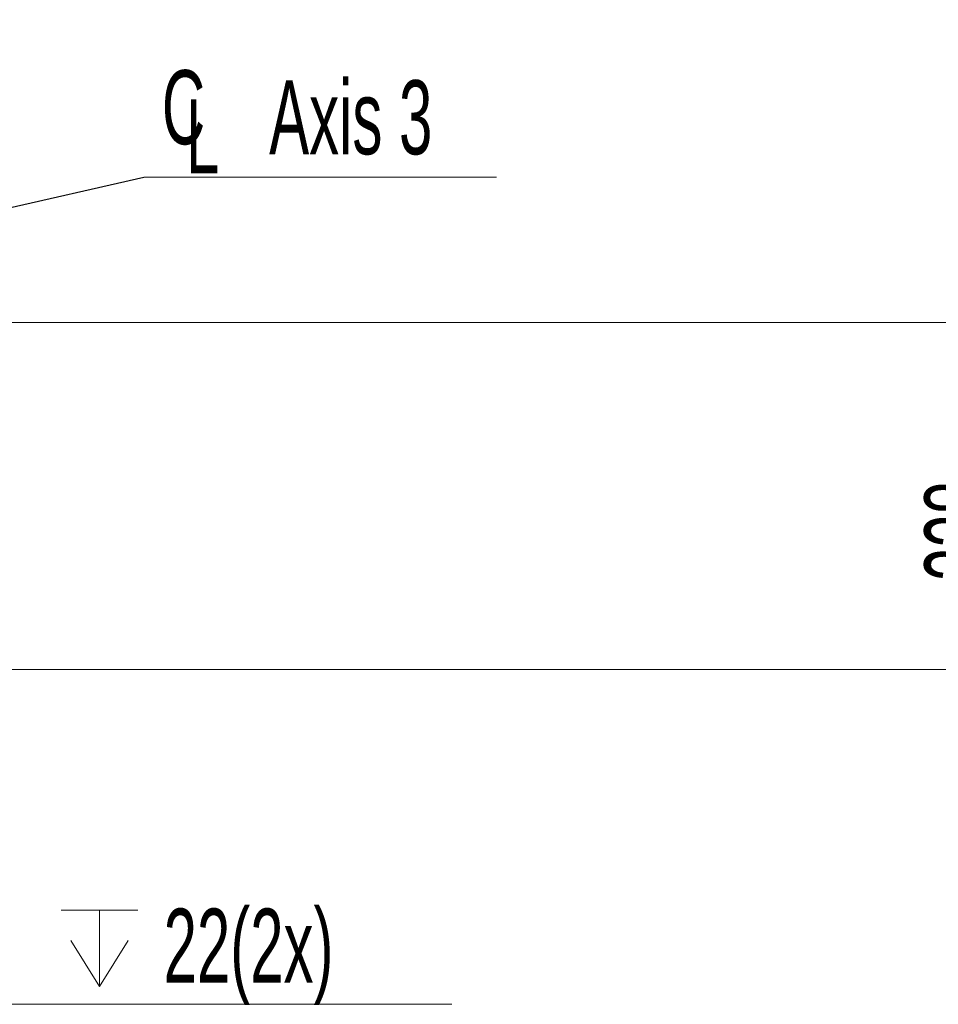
# Model space of a CAD drawing. Header units: millimetres. Extents: x 0 to 11920, y 0 to 8400.
# Tile 49 of 121: x 6677 to 7545, y 1450 to 2381. Entities that reach past the tile are written whole.
import ezdxf

# ---------------------------------------------------------------- set-up
doc = ezdxf.new("R2010")
doc.units = ezdxf.units.MM
doc.header["$LTSCALE"] = 20
doc.styles.add('SLDTEXTSTYLE0', font='TXT', dxfattribs={"width": 0.605})
doc.dimstyles.new('SLDDIMSTYLE2', dxfattribs={"dimtxt": 70, "dimasz": 70, "dimexe": 0, "dimexo": 0.0625, "dimgap": 17.5, "dimtad": 1, "dimdec": 1, "dimrnd": 1e-09, "dimzin": 12, "dimdsep": 46, "dimtxsty": 'SLDTEXTSTYLE0', "dimsah": 1, "dimcen": 0.09, "dimadec": 0, "dimazin": 3, "dimtfac": 1, "dimtmove": 0, "dimatfit": 0, "dimfxl": 1, "dimfrac": 2, "dimtolj": 1, "dimtzin": 12, "dimarcsym": 0})
doc.dimstyles.new('SLDDIMSTYLE3', dxfattribs={"dimtxt": 70, "dimasz": 70, "dimexe": 0, "dimexo": 0.0625, "dimgap": 17.5, "dimtad": 0, "dimtih": 1, "dimtoh": 1, "dimdec": 1, "dimrnd": 1e-09, "dimzin": 12, "dimdsep": 46, "dimtxsty": 'SLDTEXTSTYLE0', "dimblk1": 'NONE', "dimsah": 1, "dimcen": 0, "dimadec": 0, "dimazin": 3, "dimtfac": 1, "dimtmove": 0, "dimatfit": 3, "dimldrblk": 'NONE', "dimfxl": 1, "dimfrac": 2, "dimtolj": 1, "dimtzin": 12, "dimarcsym": 0})
doc.dimstyles.new('SLDDIMSTYLE5', dxfattribs={"dimtxt": 0.18, "dimasz": 70, "dimexe": 0, "dimexo": 0.0625, "dimgap": 0, "dimtad": 0, "dimtih": 1, "dimtoh": 1, "dimdec": 0, "dimrnd": 1e-09, "dimzin": 0, "dimdsep": 46, "dimtxsty": 'Standard', "dimsah": 1, "dimcen": 0.09, "dimadec": 0, "dimazin": 0, "dimtfac": 70, "dimtdec": 0, "dimtofl": 0, "dimtmove": 0, "dimatfit": 3, "dimfxl": 1, "dimfrac": 2, "dimtolj": 1, "dimtzin": 0, "dimarcsym": 0})

# ---------------------------------------------------------------- blocks, each defined once
blk = doc.blocks.new('_D_69')
at = {"color": 7, "linetype": 'Continuous', "lineweight": 0}
for p, q in [((7622.54, 2094.12), (7622.54, 2214.12)), ((6194.04, 2094.12), (7652.54, 2094.12)), ((7622.54, 2094.12), (7622.54, 1766.12)), ((6104.04, 1766.12), (7652.54, 1766.12)), ((7622.54, 1766.12), (7622.54, 1646.12))]:
    blk.add_line(p, q, dxfattribs=at)
at = {"color": 7, "linetype": 'Continuous', "lineweight": 18}
for points in [[(7622.54, 2094.12), (7632.54, 2164.12), (7612.54, 2164.12)], [(7622.54, 1766.12), (7612.54, 1696.12), (7632.54, 1696.12)]]:
    blk.add_solid(points, dxfattribs=at)
at = {"color": 7, "linetype": 'Continuous', "lineweight": 18, "insert": (7532.3, 1849.92), "char_height": 70, "attachment_point": 1, "rotation": 90, "style": 'SLDTEXTSTYLE0'}
blk.add_mtext('328', dxfattribs=at)
blk = doc.blocks.new('SW_SYMBOL_HOLE_DEPTH')
at = {"color": 0, "linetype": 'Continuous', "lineweight": 18}
for p, q in [((0, 17500), (16000, 17500)), ((8000, 17500), (8000, 1500)), ((2000, 11100), (8000, 1500)), ((14000, 11100), (8000, 1500))]:
    blk.add_line(p, q, dxfattribs=at)
blk = doc.blocks.new('_D_72')
at = {"color": 7, "linetype": 'Continuous', "lineweight": 0}
for p, q in [((6287.22, 1770.38), (6292.85, 1761.87)), ((6292.85, 1761.87), (6499.51, 1449.62)), ((6499.51, 1449.62), (7085.77, 1449.62))]:
    blk.add_line(p, q, dxfattribs=at)
at = {"color": 7, "linetype": 'Continuous', "lineweight": 18}
blk.add_solid([(6292.85, 1761.87), (6323.15, 1697.98), (6339.83, 1709.02)], dxfattribs=at)
at = {"color": 7, "linetype": 'Continuous', "lineweight": 18, "xscale": 0.0045117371, "yscale": 0.0045117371, "zscale": 0.0045117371}
blk.add_blockref('SW_SYMBOL_HOLE_DEPTH', (6716.57, 1459.73), dxfattribs=at)
at = {"color": 7, "linetype": 'Continuous', "lineweight": 18, "char_height": 70, "attachment_point": 1, "style": 'SLDTEXTSTYLE0'}
for s, insert in [('22(2x)', (6813.25, 1540.04)), ('M12', (6529.51, 1540.04))]:
    blk.add_mtext(s, dxfattribs=dict(at, insert=insert))
blk = doc.blocks.new('_None')
blk = doc.blocks.new('_D_74')
at = {"color": 7, "linetype": 'Continuous', "lineweight": 0}
for p, q in [((6304.02, 2216.88), (6462.16, 2445.61)), ((6462.16, 2445.61), (7075.15, 2445.61)), ((6296.06, 2205.37), (6304.02, 2216.88))]:
    blk.add_line(p, q, dxfattribs=at)
at = {"color": 7, "linetype": 'Continuous', "lineweight": 18}
blk.add_solid([(6304.02, 2216.88), (6352.05, 2268.77), (6335.6, 2280.15)], dxfattribs=at)
at = {"color": 7, "linetype": 'Continuous', "lineweight": 18, "xscale": 0.0045117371, "yscale": 0.0045117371, "zscale": 0.0045117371}
blk.add_blockref('SW_SYMBOL_HOLE_DEPTH', (6679.21, 2455.73), dxfattribs=at)
at = {"color": 7, "linetype": 'Continuous', "lineweight": 18, "char_height": 70, "attachment_point": 1, "style": 'SLDTEXTSTYLE0'}
for s, insert in [('19 (4x)', (6775.9, 2536.04)), ('M12', (6492.16, 2536.04))]:
    blk.add_mtext(s, dxfattribs=dict(at, insert=insert))
blk = doc.blocks.new('SW_SYMBOL_MOD_CL')
at = {"color": 0, "linetype": 'Continuous', "lineweight": 0, "char_height": 15515, "attachment_point": 5, "style": 'SLDTEXTSTYLE0'}
for s, insert in [('C', (8000, 12000)), ('L', (12000, 6000))]:
    blk.add_mtext(s, dxfattribs=dict(at, insert=insert))
blk = doc.blocks.new('SW_NOTE_0_11')
at = {"color": 0, "linetype": 'Continuous', "lineweight": 0}
for p, q in [((0, 0), (333.33, 0)), ((333.33, 0), (0, 0)), ((0, 0), (333.33, 0)), ((333.33, 0), (0, 0)), ((0, 0), (333.33, 0)), ((333.33, 0), (0, 0))]:
    blk.add_line(p, q, dxfattribs=at)
at = {"color": 0, "linetype": 'Continuous', "lineweight": 0, "xscale": 0.0045117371, "yscale": 0.0045117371, "zscale": 0.0045117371}
blk.add_blockref('SW_SYMBOL_MOD_CL', (1.53, 11.52), dxfattribs=at)
at = {"color": 0, "linetype": 'Continuous', "lineweight": 0, "insert": (118.59, 91.64), "char_height": 70, "attachment_point": 1, "style": 'SLDTEXTSTYLE0'}
blk.add_mtext('Axis 3', dxfattribs=at)

msp = doc.modelspace()

# ---------------------------------------------------------------- block references
at = {"color": 7, "linetype": 'Continuous', "lineweight": 0}
msp.add_blockref('SW_NOTE_0_11', (6794.444444, 2231.666667), dxfattribs=at)

# ---------------------------------------------------------------- dimensions: what is measured, and where the dimension line sits
at = {"color": 7, "linetype": 'Continuous', "lineweight": 18}
for p1, p2, text, picture, middle in [((6296.058419, 2205.366012), (6304.020063, 2216.881751), 'M12{\\fGDT;x}19 (4x)', '_D_74', (6783.651998, 2499.421646)), ((6287.224549, 1770.376823), (6292.853932, 1761.87094), 'M12{\\fGDT;x}22(2x)', '_D_72', (6807.640091, 1503.427892))]:
    dim = msp.add_diameter_dim_2p(p1=p1, p2=p2, text=text, dimstyle='SLDDIMSTYLE3', override={"dimpost": '<>'}, dxfattribs=at)
    dim.commit()
    dim.dimension.update_dxf_attribs({"geometry": picture, "text_midpoint": middle, "dimtype": 163})
dim = msp.add_linear_dim(base=(7622.539241, 1766.123882), p1=(6190.039241, 2094.123882), p2=(6100.039241, 1766.123882), angle=90, dimstyle='SLDDIMSTYLE2', dxfattribs=at)
dim.commit()
dim.dimension.update_dxf_attribs({"geometry": '_D_69', "text_midpoint": (7622.539241, 1930.123882), "dimtype": 160})

# ---------------------------------------------------------------- leaders
at = {"color": 7, "linetype": 'Continuous', "lineweight": 0}
msp.add_leader([(6190.039241, 2094.123882), (6794.444444, 2231.666667)], dimstyle='SLDDIMSTYLE5', dxfattribs=at)

doc.saveas('drawing.dxf')
